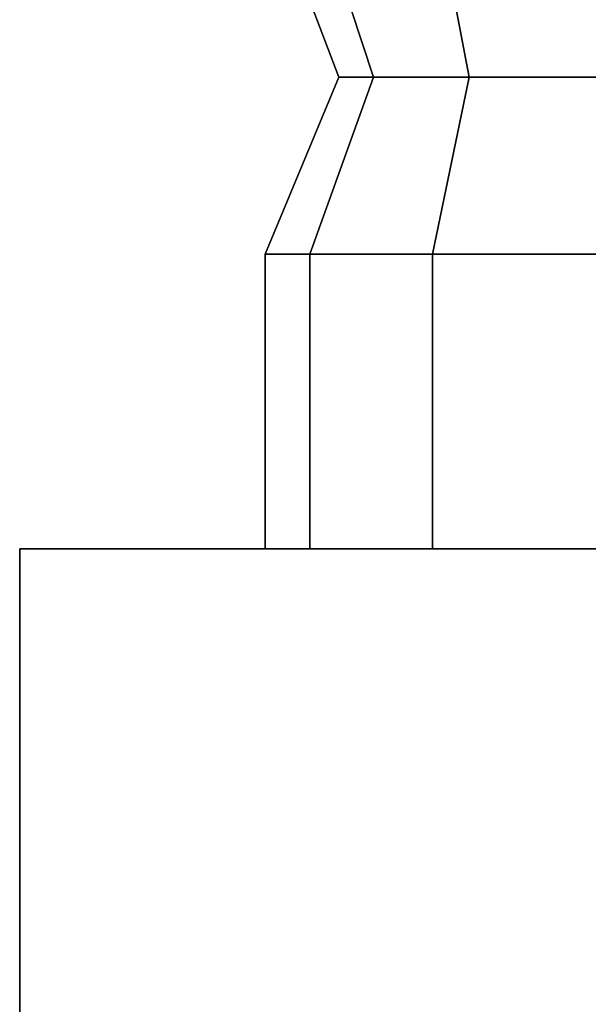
# Model space of a CAD drawing. Header units: metres. Extents: x -37.4 to 14, y 0 to 14.7.
# Tile 3 of 33: x -34 to -33.873, y 0.918 to 1.139. Entities that reach past the tile are written whole.
import ezdxf

# ---------------------------------------------------------------- set-up
doc = ezdxf.new("R2010")
doc.units = ezdxf.units.M
doc.layers.add('STUCCO', color=8, linetype='Continuous')

msp = doc.modelspace()

# ---------------------------------------------------------------- linework, layer by layer
at = {"layer": 'STUCCO'}
for points in [[(-33.9207, 1.1256), (-33.9285, 1.1256), (-33.9637, 1.218), (-33.9512, 1.218)], [(-33.9285, 1.1256), (-33.9207, 1.1256), (-33.9512, 1.218), (-33.9637, 1.218)], [(-33.9207, 1.1256), (-33.9285, 1.1256), (-33.9637, 1.218), (-33.9512, 1.218)], [(-33.9285, 1.1256), (-33.9207, 1.1256), (-33.9512, 1.218), (-33.9637, 1.218)], [(-33.9207, 1.1256), (-33.9285, 1.1256), (-33.9637, 1.218), (-33.9512, 1.218)], [(-33.9285, 1.1256), (-33.9207, 1.1256), (-33.9512, 1.218), (-33.9637, 1.218)], [(-33.9207, 1.1256), (-33.9285, 1.1256), (-33.9637, 1.218), (-33.9512, 1.218)], [(-33.9285, 1.1256), (-33.9207, 1.1256), (-33.9512, 1.218), (-33.9637, 1.218)], [(-33.9207, 1.1256), (-33.9285, 1.1256), (-33.9637, 1.218), (-33.9512, 1.218)], [(-33.9285, 1.1256), (-33.9207, 1.1256), (-33.9512, 1.218), (-33.9637, 1.218)], [(-33.9207, 1.1256), (-33.9285, 1.1256), (-33.9637, 1.218), (-33.9512, 1.218)], [(-33.9285, 1.1256), (-33.9207, 1.1256), (-33.9512, 1.218), (-33.9637, 1.218)], [(-33.9207, 1.1256), (-33.9285, 1.1256), (-33.9637, 1.218), (-33.9512, 1.218)], [(-33.9285, 1.1256), (-33.9207, 1.1256), (-33.9512, 1.218), (-33.9637, 1.218)], [(-33.9207, 1.1256), (-33.9285, 1.1256), (-33.9637, 1.218), (-33.9512, 1.218)], [(-33.9285, 1.1256), (-33.9207, 1.1256), (-33.9512, 1.218), (-33.9637, 1.218)], [(-33.9207, 1.1256), (-33.9285, 1.1256), (-33.9637, 1.218), (-33.9512, 1.218)], [(-33.9285, 1.1256), (-33.9207, 1.1256), (-33.9512, 1.218), (-33.9637, 1.218)], [(-33.9207, 1.1256), (-33.9285, 1.1256), (-33.9637, 1.218), (-33.9512, 1.218)], [(-33.9285, 1.1256), (-33.9207, 1.1256), (-33.9512, 1.218), (-33.9637, 1.218)], [(-33.9207, 1.1256), (-33.9285, 1.1256), (-33.9637, 1.218), (-33.9512, 1.218)], [(-33.9285, 1.1256), (-33.9207, 1.1256), (-33.9512, 1.218), (-33.9637, 1.218)], [(-33.9207, 1.1256), (-33.9285, 1.1256), (-33.9637, 1.218), (-33.9512, 1.218)], [(-33.9285, 1.1256), (-33.9207, 1.1256), (-33.9512, 1.218), (-33.9637, 1.218)], [(-33.9207, 1.1256), (-33.9285, 1.1256), (-33.9637, 1.218), (-33.9512, 1.218)], [(-33.9285, 1.1256), (-33.9207, 1.1256), (-33.9512, 1.218), (-33.9637, 1.218)], [(-33.9207, 1.1256), (-33.9285, 1.1256), (-33.9637, 1.218), (-33.9512, 1.218)], [(-33.9285, 1.1256), (-33.9207, 1.1256), (-33.9512, 1.218), (-33.9637, 1.218)], [(-33.9207, 1.1256), (-33.9285, 1.1256), (-33.9637, 1.218), (-33.9512, 1.218)], [(-33.9285, 1.1256), (-33.9207, 1.1256), (-33.9512, 1.218), (-33.9637, 1.218)], [(-33.9207, 1.1256), (-33.9285, 1.1256), (-33.9637, 1.218), (-33.9512, 1.218)], [(-33.9285, 1.1256), (-33.9207, 1.1256), (-33.9512, 1.218), (-33.9637, 1.218)], [(-33.9207, 1.1256), (-33.9285, 1.1256), (-33.9637, 1.218), (-33.9512, 1.218)], [(-33.9285, 1.1256), (-33.9207, 1.1256), (-33.9512, 1.218), (-33.9637, 1.218)], [(-33.9207, 1.1256), (-33.9285, 1.1256), (-33.9637, 1.218), (-33.9512, 1.218)], [(-33.9285, 1.1256), (-33.9207, 1.1256), (-33.9512, 1.218), (-33.9637, 1.218)], [(-33.9207, 1.1256), (-33.9285, 1.1256), (-33.9637, 1.218), (-33.9512, 1.218)], [(-33.9285, 1.1256), (-33.9207, 1.1256), (-33.9512, 1.218), (-33.9637, 1.218)], [(-33.9207, 1.1256), (-33.9285, 1.1256), (-33.9637, 1.218), (-33.9512, 1.218)], [(-33.9285, 1.1256), (-33.9207, 1.1256), (-33.9512, 1.218), (-33.9637, 1.218)], [(-33.9207, 1.1256), (-33.9285, 1.1256), (-33.9637, 1.218), (-33.9512, 1.218)], [(-33.9285, 1.1256), (-33.9207, 1.1256), (-33.9512, 1.218), (-33.9637, 1.218)], [(-33.9207, 1.1256), (-33.9285, 1.1256), (-33.9637, 1.218), (-33.9512, 1.218)], [(-33.9285, 1.1256), (-33.9207, 1.1256), (-33.9512, 1.218), (-33.9637, 1.218)], [(-33.9207, 1.1256), (-33.9285, 1.1256), (-33.9637, 1.218), (-33.9512, 1.218)], [(-33.9285, 1.1256), (-33.9207, 1.1256), (-33.9512, 1.218), (-33.9637, 1.218)], [(-33.9207, 1.1256), (-33.9285, 1.1256), (-33.9637, 1.218), (-33.9512, 1.218)], [(-33.9285, 1.1256), (-33.9207, 1.1256), (-33.9512, 1.218), (-33.9637, 1.218)], [(-33.9207, 1.1256), (-33.9285, 1.1256), (-33.9637, 1.218), (-33.9512, 1.218)], [(-33.9285, 1.1256), (-33.9207, 1.1256), (-33.9512, 1.218), (-33.9637, 1.218)], [(-33.9207, 1.1256), (-33.9285, 1.1256), (-33.9637, 1.218), (-33.9512, 1.218)], [(-33.9285, 1.1256), (-33.9207, 1.1256), (-33.9512, 1.218), (-33.9637, 1.218)], [(-33.9207, 1.1256), (-33.9285, 1.1256), (-33.9637, 1.218), (-33.9512, 1.218)], [(-33.9285, 1.1256), (-33.9207, 1.1256), (-33.9512, 1.218), (-33.9637, 1.218)], [(-33.8993, 1.1256), (-33.9207, 1.1256), (-33.9512, 1.218), (-33.9169, 1.218)], [(-33.9207, 1.1256), (-33.8993, 1.1256), (-33.9169, 1.218), (-33.9512, 1.218)], [(-33.8993, 1.1256), (-33.9207, 1.1256), (-33.9512, 1.218), (-33.9169, 1.218)], [(-33.9207, 1.1256), (-33.8993, 1.1256), (-33.9169, 1.218), (-33.9512, 1.218)], [(-33.8993, 1.1256), (-33.9207, 1.1256), (-33.9512, 1.218), (-33.9169, 1.218)], [(-33.9207, 1.1256), (-33.8993, 1.1256), (-33.9169, 1.218), (-33.9512, 1.218)], [(-33.8993, 1.1256), (-33.9207, 1.1256), (-33.9512, 1.218), (-33.9169, 1.218)], [(-33.9207, 1.1256), (-33.8993, 1.1256), (-33.9169, 1.218), (-33.9512, 1.218)], [(-33.8993, 1.1256), (-33.9207, 1.1256), (-33.9512, 1.218), (-33.9169, 1.218)], [(-33.9207, 1.1256), (-33.8993, 1.1256), (-33.9169, 1.218), (-33.9512, 1.218)], [(-33.8993, 1.1256), (-33.9207, 1.1256), (-33.9512, 1.218), (-33.9169, 1.218)], [(-33.9207, 1.1256), (-33.8993, 1.1256), (-33.9169, 1.218), (-33.9512, 1.218)], [(-33.8993, 1.1256), (-33.9207, 1.1256), (-33.9512, 1.218), (-33.9169, 1.218)], [(-33.9207, 1.1256), (-33.8993, 1.1256), (-33.9169, 1.218), (-33.9512, 1.218)], [(-33.8993, 1.1256), (-33.9207, 1.1256), (-33.9512, 1.218), (-33.9169, 1.218)], [(-33.9207, 1.1256), (-33.8993, 1.1256), (-33.9169, 1.218), (-33.9512, 1.218)], [(-33.8993, 1.1256), (-33.9207, 1.1256), (-33.9512, 1.218), (-33.9169, 1.218)], [(-33.9207, 1.1256), (-33.8993, 1.1256), (-33.9169, 1.218), (-33.9512, 1.218)], [(-33.8993, 1.1256), (-33.9207, 1.1256), (-33.9512, 1.218), (-33.9169, 1.218)], [(-33.9207, 1.1256), (-33.8993, 1.1256), (-33.9169, 1.218), (-33.9512, 1.218)], [(-33.8993, 1.1256), (-33.9207, 1.1256), (-33.9512, 1.218), (-33.9169, 1.218)], [(-33.9207, 1.1256), (-33.8993, 1.1256), (-33.9169, 1.218), (-33.9512, 1.218)], [(-33.8993, 1.1256), (-33.9207, 1.1256), (-33.9512, 1.218), (-33.9169, 1.218)], [(-33.9207, 1.1256), (-33.8993, 1.1256), (-33.9169, 1.218), (-33.9512, 1.218)], [(-33.8993, 1.1256), (-33.9207, 1.1256), (-33.9512, 1.218), (-33.9169, 1.218)], [(-33.9207, 1.1256), (-33.8993, 1.1256), (-33.9169, 1.218), (-33.9512, 1.218)], [(-33.8993, 1.1256), (-33.9207, 1.1256), (-33.9512, 1.218), (-33.9169, 1.218)], [(-33.9207, 1.1256), (-33.8993, 1.1256), (-33.9169, 1.218), (-33.9512, 1.218)], [(-33.8993, 1.1256), (-33.9207, 1.1256), (-33.9512, 1.218), (-33.9169, 1.218)], [(-33.9207, 1.1256), (-33.8993, 1.1256), (-33.9169, 1.218), (-33.9512, 1.218)], [(-33.8993, 1.1256), (-33.9207, 1.1256), (-33.9512, 1.218), (-33.9169, 1.218)], [(-33.9207, 1.1256), (-33.8993, 1.1256), (-33.9169, 1.218), (-33.9512, 1.218)], [(-33.8993, 1.1256), (-33.9207, 1.1256), (-33.9512, 1.218), (-33.9169, 1.218)], [(-33.9207, 1.1256), (-33.8993, 1.1256), (-33.9169, 1.218), (-33.9512, 1.218)], [(-33.8993, 1.1256), (-33.9207, 1.1256), (-33.9512, 1.218), (-33.9169, 1.218)], [(-33.9207, 1.1256), (-33.8993, 1.1256), (-33.9169, 1.218), (-33.9512, 1.218)], [(-33.8993, 1.1256), (-33.9207, 1.1256), (-33.9512, 1.218), (-33.9169, 1.218)], [(-33.9207, 1.1256), (-33.8993, 1.1256), (-33.9169, 1.218), (-33.9512, 1.218)], [(-33.8993, 1.1256), (-33.9207, 1.1256), (-33.9512, 1.218), (-33.9169, 1.218)], [(-33.9207, 1.1256), (-33.8993, 1.1256), (-33.9169, 1.218), (-33.9512, 1.218)], [(-33.8993, 1.1256), (-33.9207, 1.1256), (-33.9512, 1.218), (-33.9169, 1.218)], [(-33.9207, 1.1256), (-33.8993, 1.1256), (-33.9169, 1.218), (-33.9512, 1.218)], [(-33.8993, 1.1256), (-33.9207, 1.1256), (-33.9512, 1.218), (-33.9169, 1.218)], [(-33.9207, 1.1256), (-33.8993, 1.1256), (-33.9169, 1.218), (-33.9512, 1.218)], [(-33.8993, 1.1256), (-33.9207, 1.1256), (-33.9512, 1.218), (-33.9169, 1.218)], [(-33.9207, 1.1256), (-33.8993, 1.1256), (-33.9169, 1.218), (-33.9512, 1.218)], [(-33.8993, 1.1256), (-33.9207, 1.1256), (-33.9512, 1.218), (-33.9169, 1.218)], [(-33.9207, 1.1256), (-33.8993, 1.1256), (-33.9169, 1.218), (-33.9512, 1.218)], [(-33.8993, 1.1256), (-33.9207, 1.1256), (-33.9512, 1.218), (-33.9169, 1.218)], [(-33.9207, 1.1256), (-33.8993, 1.1256), (-33.9169, 1.218), (-33.9512, 1.218)], [(-33.8993, 1.1256), (-33.9207, 1.1256), (-33.9512, 1.218), (-33.9169, 1.218)], [(-33.9207, 1.1256), (-33.8993, 1.1256), (-33.9169, 1.218), (-33.9512, 1.218)], [(-33.8993, 1.1256), (-33.9207, 1.1256), (-33.9512, 1.218), (-33.9169, 1.218)], [(-33.9207, 1.1256), (-33.8993, 1.1256), (-33.9169, 1.218), (-33.9512, 1.218)], [(-33.87, 1.1256), (-33.8993, 1.1256), (-33.9169, 1.218), (-33.87, 1.218)], [(-33.8993, 1.1256), (-33.87, 1.1256), (-33.87, 1.218), (-33.9169, 1.218)], [(-33.87, 1.1256), (-33.8993, 1.1256), (-33.9169, 1.218), (-33.87, 1.218)], [(-33.8993, 1.1256), (-33.87, 1.1256), (-33.87, 1.218), (-33.9169, 1.218)], [(-33.87, 1.1256), (-33.8993, 1.1256), (-33.9169, 1.218), (-33.87, 1.218)], [(-33.8993, 1.1256), (-33.87, 1.1256), (-33.87, 1.218), (-33.9169, 1.218)], [(-33.87, 1.1256), (-33.8993, 1.1256), (-33.9169, 1.218), (-33.87, 1.218)], [(-33.8993, 1.1256), (-33.87, 1.1256), (-33.87, 1.218), (-33.9169, 1.218)], [(-33.87, 1.1256), (-33.8993, 1.1256), (-33.9169, 1.218), (-33.87, 1.218)], [(-33.8993, 1.1256), (-33.87, 1.1256), (-33.87, 1.218), (-33.9169, 1.218)], [(-33.87, 1.1256), (-33.8993, 1.1256), (-33.9169, 1.218), (-33.87, 1.218)], [(-33.8993, 1.1256), (-33.87, 1.1256), (-33.87, 1.218), (-33.9169, 1.218)], [(-33.87, 1.1256), (-33.8993, 1.1256), (-33.9169, 1.218), (-33.87, 1.218)], [(-33.8993, 1.1256), (-33.87, 1.1256), (-33.87, 1.218), (-33.9169, 1.218)], [(-33.87, 1.1256), (-33.8993, 1.1256), (-33.9169, 1.218), (-33.87, 1.218)], [(-33.8993, 1.1256), (-33.87, 1.1256), (-33.87, 1.218), (-33.9169, 1.218)], [(-33.87, 1.1256), (-33.8993, 1.1256), (-33.9169, 1.218), (-33.87, 1.218)], [(-33.8993, 1.1256), (-33.87, 1.1256), (-33.87, 1.218), (-33.9169, 1.218)], [(-33.87, 1.1256), (-33.8993, 1.1256), (-33.9169, 1.218), (-33.87, 1.218)], [(-33.8993, 1.1256), (-33.87, 1.1256), (-33.87, 1.218), (-33.9169, 1.218)], [(-33.87, 1.1256), (-33.8993, 1.1256), (-33.9169, 1.218), (-33.87, 1.218)], [(-33.8993, 1.1256), (-33.87, 1.1256), (-33.87, 1.218), (-33.9169, 1.218)], [(-33.87, 1.1256), (-33.8993, 1.1256), (-33.9169, 1.218), (-33.87, 1.218)], [(-33.8993, 1.1256), (-33.87, 1.1256), (-33.87, 1.218), (-33.9169, 1.218)], [(-33.87, 1.1256), (-33.8993, 1.1256), (-33.9169, 1.218), (-33.87, 1.218)], [(-33.8993, 1.1256), (-33.87, 1.1256), (-33.87, 1.218), (-33.9169, 1.218)], [(-33.87, 1.1256), (-33.8993, 1.1256), (-33.9169, 1.218), (-33.87, 1.218)], [(-33.8993, 1.1256), (-33.87, 1.1256), (-33.87, 1.218), (-33.9169, 1.218)], [(-33.87, 1.1256), (-33.8993, 1.1256), (-33.9169, 1.218), (-33.87, 1.218)], [(-33.8993, 1.1256), (-33.87, 1.1256), (-33.87, 1.218), (-33.9169, 1.218)], [(-33.87, 1.1256), (-33.8993, 1.1256), (-33.9169, 1.218), (-33.87, 1.218)], [(-33.8993, 1.1256), (-33.87, 1.1256), (-33.87, 1.218), (-33.9169, 1.218)], [(-33.87, 1.1256), (-33.8993, 1.1256), (-33.9169, 1.218), (-33.87, 1.218)], [(-33.8993, 1.1256), (-33.87, 1.1256), (-33.87, 1.218), (-33.9169, 1.218)], [(-33.87, 1.1256), (-33.8993, 1.1256), (-33.9169, 1.218), (-33.87, 1.218)], [(-33.8993, 1.1256), (-33.87, 1.1256), (-33.87, 1.218), (-33.9169, 1.218)], [(-33.87, 1.1256), (-33.8993, 1.1256), (-33.9169, 1.218), (-33.87, 1.218)], [(-33.8993, 1.1256), (-33.87, 1.1256), (-33.87, 1.218), (-33.9169, 1.218)], [(-33.87, 1.1256), (-33.8993, 1.1256), (-33.9169, 1.218), (-33.87, 1.218)], [(-33.8993, 1.1256), (-33.87, 1.1256), (-33.87, 1.218), (-33.9169, 1.218)], [(-33.87, 1.1256), (-33.8993, 1.1256), (-33.9169, 1.218), (-33.87, 1.218)], [(-33.8993, 1.1256), (-33.87, 1.1256), (-33.87, 1.218), (-33.9169, 1.218)], [(-33.87, 1.1256), (-33.8993, 1.1256), (-33.9169, 1.218), (-33.87, 1.218)], [(-33.8993, 1.1256), (-33.87, 1.1256), (-33.87, 1.218), (-33.9169, 1.218)], [(-33.87, 1.1256), (-33.8993, 1.1256), (-33.9169, 1.218), (-33.87, 1.218)], [(-33.8993, 1.1256), (-33.87, 1.1256), (-33.87, 1.218), (-33.9169, 1.218)], [(-33.87, 1.1256), (-33.8993, 1.1256), (-33.9169, 1.218), (-33.87, 1.218)], [(-33.8993, 1.1256), (-33.87, 1.1256), (-33.87, 1.218), (-33.9169, 1.218)], [(-33.87, 1.1256), (-33.8993, 1.1256), (-33.9169, 1.218), (-33.87, 1.218)], [(-33.8993, 1.1256), (-33.87, 1.1256), (-33.87, 1.218), (-33.9169, 1.218)], [(-33.87, 1.1256), (-33.8993, 1.1256), (-33.9169, 1.218), (-33.87, 1.218)], [(-33.8993, 1.1256), (-33.87, 1.1256), (-33.87, 1.218), (-33.9169, 1.218)], [(-33.87, 1.1256), (-33.8993, 1.1256), (-33.9169, 1.218), (-33.87, 1.218)], [(-33.8993, 1.1256), (-33.87, 1.1256), (-33.87, 1.218), (-33.9169, 1.218)], [(-33.935, 1.086), (-33.945, 1.086), (-33.9285, 1.1256), (-33.9207, 1.1256)], [(-33.945, 1.086), (-33.935, 1.086), (-33.9207, 1.1256), (-33.9285, 1.1256)], [(-33.935, 1.086), (-33.945, 1.086), (-33.9285, 1.1256), (-33.9207, 1.1256)], [(-33.945, 1.086), (-33.935, 1.086), (-33.9207, 1.1256), (-33.9285, 1.1256)], [(-33.935, 1.086), (-33.945, 1.086), (-33.9285, 1.1256), (-33.9207, 1.1256)], [(-33.945, 1.086), (-33.935, 1.086), (-33.9207, 1.1256), (-33.9285, 1.1256)], [(-33.935, 1.086), (-33.945, 1.086), (-33.9285, 1.1256), (-33.9207, 1.1256)], [(-33.945, 1.086), (-33.935, 1.086), (-33.9207, 1.1256), (-33.9285, 1.1256)], [(-33.935, 1.086), (-33.945, 1.086), (-33.9285, 1.1256), (-33.9207, 1.1256)], [(-33.945, 1.086), (-33.935, 1.086), (-33.9207, 1.1256), (-33.9285, 1.1256)], [(-33.935, 1.086), (-33.945, 1.086), (-33.9285, 1.1256), (-33.9207, 1.1256)], [(-33.945, 1.086), (-33.935, 1.086), (-33.9207, 1.1256), (-33.9285, 1.1256)], [(-33.935, 1.086), (-33.945, 1.086), (-33.9285, 1.1256), (-33.9207, 1.1256)], [(-33.945, 1.086), (-33.935, 1.086), (-33.9207, 1.1256), (-33.9285, 1.1256)], [(-33.935, 1.086), (-33.945, 1.086), (-33.9285, 1.1256), (-33.9207, 1.1256)], [(-33.945, 1.086), (-33.935, 1.086), (-33.9207, 1.1256), (-33.9285, 1.1256)], [(-33.935, 1.086), (-33.945, 1.086), (-33.9285, 1.1256), (-33.9207, 1.1256)], [(-33.945, 1.086), (-33.935, 1.086), (-33.9207, 1.1256), (-33.9285, 1.1256)], [(-33.935, 1.086), (-33.945, 1.086), (-33.9285, 1.1256), (-33.9207, 1.1256)], [(-33.945, 1.086), (-33.935, 1.086), (-33.9207, 1.1256), (-33.9285, 1.1256)], [(-33.935, 1.086), (-33.945, 1.086), (-33.9285, 1.1256), (-33.9207, 1.1256)], [(-33.945, 1.086), (-33.935, 1.086), (-33.9207, 1.1256), (-33.9285, 1.1256)], [(-33.935, 1.086), (-33.945, 1.086), (-33.9285, 1.1256), (-33.9207, 1.1256)], [(-33.945, 1.086), (-33.935, 1.086), (-33.9207, 1.1256), (-33.9285, 1.1256)], [(-33.935, 1.086), (-33.945, 1.086), (-33.9285, 1.1256), (-33.9207, 1.1256)], [(-33.945, 1.086), (-33.935, 1.086), (-33.9207, 1.1256), (-33.9285, 1.1256)], [(-33.935, 1.086), (-33.945, 1.086), (-33.9285, 1.1256), (-33.9207, 1.1256)], [(-33.945, 1.086), (-33.935, 1.086), (-33.9207, 1.1256), (-33.9285, 1.1256)], [(-33.935, 1.086), (-33.945, 1.086), (-33.9285, 1.1256), (-33.9207, 1.1256)], [(-33.945, 1.086), (-33.935, 1.086), (-33.9207, 1.1256), (-33.9285, 1.1256)], [(-33.935, 1.086), (-33.945, 1.086), (-33.9285, 1.1256), (-33.9207, 1.1256)], [(-33.945, 1.086), (-33.935, 1.086), (-33.9207, 1.1256), (-33.9285, 1.1256)], [(-33.935, 1.086), (-33.945, 1.086), (-33.9285, 1.1256), (-33.9207, 1.1256)], [(-33.945, 1.086), (-33.935, 1.086), (-33.9207, 1.1256), (-33.9285, 1.1256)], [(-33.935, 1.086), (-33.945, 1.086), (-33.9285, 1.1256), (-33.9207, 1.1256)], [(-33.945, 1.086), (-33.935, 1.086), (-33.9207, 1.1256), (-33.9285, 1.1256)], [(-33.935, 1.086), (-33.945, 1.086), (-33.9285, 1.1256), (-33.9207, 1.1256)], [(-33.945, 1.086), (-33.935, 1.086), (-33.9207, 1.1256), (-33.9285, 1.1256)], [(-33.935, 1.086), (-33.945, 1.086), (-33.9285, 1.1256), (-33.9207, 1.1256)], [(-33.945, 1.086), (-33.935, 1.086), (-33.9207, 1.1256), (-33.9285, 1.1256)], [(-33.935, 1.086), (-33.945, 1.086), (-33.9285, 1.1256), (-33.9207, 1.1256)], [(-33.945, 1.086), (-33.935, 1.086), (-33.9207, 1.1256), (-33.9285, 1.1256)], [(-33.935, 1.086), (-33.945, 1.086), (-33.9285, 1.1256), (-33.9207, 1.1256)], [(-33.945, 1.086), (-33.935, 1.086), (-33.9207, 1.1256), (-33.9285, 1.1256)], [(-33.935, 1.086), (-33.945, 1.086), (-33.9285, 1.1256), (-33.9207, 1.1256)], [(-33.945, 1.086), (-33.935, 1.086), (-33.9207, 1.1256), (-33.9285, 1.1256)], [(-33.935, 1.086), (-33.945, 1.086), (-33.9285, 1.1256), (-33.9207, 1.1256)], [(-33.945, 1.086), (-33.935, 1.086), (-33.9207, 1.1256), (-33.9285, 1.1256)], [(-33.935, 1.086), (-33.945, 1.086), (-33.9285, 1.1256), (-33.9207, 1.1256)], [(-33.945, 1.086), (-33.935, 1.086), (-33.9207, 1.1256), (-33.9285, 1.1256)], [(-33.935, 1.086), (-33.945, 1.086), (-33.9285, 1.1256), (-33.9207, 1.1256)], [(-33.945, 1.086), (-33.935, 1.086), (-33.9207, 1.1256), (-33.9285, 1.1256)], [(-33.935, 1.086), (-33.945, 1.086), (-33.9285, 1.1256), (-33.9207, 1.1256)], [(-33.945, 1.086), (-33.935, 1.086), (-33.9207, 1.1256), (-33.9285, 1.1256)], [(-33.9075, 1.086), (-33.935, 1.086), (-33.9207, 1.1256), (-33.8993, 1.1256)], [(-33.935, 1.086), (-33.9075, 1.086), (-33.8993, 1.1256), (-33.9207, 1.1256)], [(-33.9075, 1.086), (-33.935, 1.086), (-33.9207, 1.1256), (-33.8993, 1.1256)], [(-33.935, 1.086), (-33.9075, 1.086), (-33.8993, 1.1256), (-33.9207, 1.1256)], [(-33.9075, 1.086), (-33.935, 1.086), (-33.9207, 1.1256), (-33.8993, 1.1256)], [(-33.935, 1.086), (-33.9075, 1.086), (-33.8993, 1.1256), (-33.9207, 1.1256)], [(-33.9075, 1.086), (-33.935, 1.086), (-33.9207, 1.1256), (-33.8993, 1.1256)], [(-33.935, 1.086), (-33.9075, 1.086), (-33.8993, 1.1256), (-33.9207, 1.1256)], [(-33.9075, 1.086), (-33.935, 1.086), (-33.9207, 1.1256), (-33.8993, 1.1256)], [(-33.935, 1.086), (-33.9075, 1.086), (-33.8993, 1.1256), (-33.9207, 1.1256)], [(-33.9075, 1.086), (-33.935, 1.086), (-33.9207, 1.1256), (-33.8993, 1.1256)], [(-33.935, 1.086), (-33.9075, 1.086), (-33.8993, 1.1256), (-33.9207, 1.1256)], [(-33.9075, 1.086), (-33.935, 1.086), (-33.9207, 1.1256), (-33.8993, 1.1256)], [(-33.935, 1.086), (-33.9075, 1.086), (-33.8993, 1.1256), (-33.9207, 1.1256)], [(-33.9075, 1.086), (-33.935, 1.086), (-33.9207, 1.1256), (-33.8993, 1.1256)], [(-33.935, 1.086), (-33.9075, 1.086), (-33.8993, 1.1256), (-33.9207, 1.1256)], [(-33.9075, 1.086), (-33.935, 1.086), (-33.9207, 1.1256), (-33.8993, 1.1256)], [(-33.935, 1.086), (-33.9075, 1.086), (-33.8993, 1.1256), (-33.9207, 1.1256)], [(-33.9075, 1.086), (-33.935, 1.086), (-33.9207, 1.1256), (-33.8993, 1.1256)], [(-33.935, 1.086), (-33.9075, 1.086), (-33.8993, 1.1256), (-33.9207, 1.1256)], [(-33.9075, 1.086), (-33.935, 1.086), (-33.9207, 1.1256), (-33.8993, 1.1256)], [(-33.935, 1.086), (-33.9075, 1.086), (-33.8993, 1.1256), (-33.9207, 1.1256)], [(-33.9075, 1.086), (-33.935, 1.086), (-33.9207, 1.1256), (-33.8993, 1.1256)], [(-33.935, 1.086), (-33.9075, 1.086), (-33.8993, 1.1256), (-33.9207, 1.1256)], [(-33.9075, 1.086), (-33.935, 1.086), (-33.9207, 1.1256), (-33.8993, 1.1256)], [(-33.935, 1.086), (-33.9075, 1.086), (-33.8993, 1.1256), (-33.9207, 1.1256)], [(-33.9075, 1.086), (-33.935, 1.086), (-33.9207, 1.1256), (-33.8993, 1.1256)], [(-33.935, 1.086), (-33.9075, 1.086), (-33.8993, 1.1256), (-33.9207, 1.1256)], [(-33.9075, 1.086), (-33.935, 1.086), (-33.9207, 1.1256), (-33.8993, 1.1256)], [(-33.935, 1.086), (-33.9075, 1.086), (-33.8993, 1.1256), (-33.9207, 1.1256)], [(-33.9075, 1.086), (-33.935, 1.086), (-33.9207, 1.1256), (-33.8993, 1.1256)], [(-33.935, 1.086), (-33.9075, 1.086), (-33.8993, 1.1256), (-33.9207, 1.1256)], [(-33.9075, 1.086), (-33.935, 1.086), (-33.9207, 1.1256), (-33.8993, 1.1256)], [(-33.935, 1.086), (-33.9075, 1.086), (-33.8993, 1.1256), (-33.9207, 1.1256)], [(-33.9075, 1.086), (-33.935, 1.086), (-33.9207, 1.1256), (-33.8993, 1.1256)], [(-33.935, 1.086), (-33.9075, 1.086), (-33.8993, 1.1256), (-33.9207, 1.1256)], [(-33.9075, 1.086), (-33.935, 1.086), (-33.9207, 1.1256), (-33.8993, 1.1256)], [(-33.935, 1.086), (-33.9075, 1.086), (-33.8993, 1.1256), (-33.9207, 1.1256)], [(-33.9075, 1.086), (-33.935, 1.086), (-33.9207, 1.1256), (-33.8993, 1.1256)], [(-33.935, 1.086), (-33.9075, 1.086), (-33.8993, 1.1256), (-33.9207, 1.1256)], [(-33.9075, 1.086), (-33.935, 1.086), (-33.9207, 1.1256), (-33.8993, 1.1256)], [(-33.935, 1.086), (-33.9075, 1.086), (-33.8993, 1.1256), (-33.9207, 1.1256)], [(-33.9075, 1.086), (-33.935, 1.086), (-33.9207, 1.1256), (-33.8993, 1.1256)], [(-33.935, 1.086), (-33.9075, 1.086), (-33.8993, 1.1256), (-33.9207, 1.1256)], [(-33.9075, 1.086), (-33.935, 1.086), (-33.9207, 1.1256), (-33.8993, 1.1256)], [(-33.935, 1.086), (-33.9075, 1.086), (-33.8993, 1.1256), (-33.9207, 1.1256)], [(-33.9075, 1.086), (-33.935, 1.086), (-33.9207, 1.1256), (-33.8993, 1.1256)], [(-33.935, 1.086), (-33.9075, 1.086), (-33.8993, 1.1256), (-33.9207, 1.1256)], [(-33.9075, 1.086), (-33.935, 1.086), (-33.9207, 1.1256), (-33.8993, 1.1256)], [(-33.935, 1.086), (-33.9075, 1.086), (-33.8993, 1.1256), (-33.9207, 1.1256)], [(-33.9075, 1.086), (-33.935, 1.086), (-33.9207, 1.1256), (-33.8993, 1.1256)], [(-33.935, 1.086), (-33.9075, 1.086), (-33.8993, 1.1256), (-33.9207, 1.1256)], [(-33.9075, 1.086), (-33.935, 1.086), (-33.9207, 1.1256), (-33.8993, 1.1256)], [(-33.935, 1.086), (-33.9075, 1.086), (-33.8993, 1.1256), (-33.9207, 1.1256)], [(-33.87, 1.086), (-33.9075, 1.086), (-33.8993, 1.1256), (-33.87, 1.1256)], [(-33.9075, 1.086), (-33.87, 1.086), (-33.87, 1.1256), (-33.8993, 1.1256)], [(-33.87, 1.086), (-33.9075, 1.086), (-33.8993, 1.1256), (-33.87, 1.1256)], [(-33.9075, 1.086), (-33.87, 1.086), (-33.87, 1.1256), (-33.8993, 1.1256)], [(-33.87, 1.086), (-33.9075, 1.086), (-33.8993, 1.1256), (-33.87, 1.1256)], [(-33.9075, 1.086), (-33.87, 1.086), (-33.87, 1.1256), (-33.8993, 1.1256)], [(-33.87, 1.086), (-33.9075, 1.086), (-33.8993, 1.1256), (-33.87, 1.1256)], [(-33.9075, 1.086), (-33.87, 1.086), (-33.87, 1.1256), (-33.8993, 1.1256)], [(-33.87, 1.086), (-33.9075, 1.086), (-33.8993, 1.1256), (-33.87, 1.1256)], [(-33.9075, 1.086), (-33.87, 1.086), (-33.87, 1.1256), (-33.8993, 1.1256)], [(-33.87, 1.086), (-33.9075, 1.086), (-33.8993, 1.1256), (-33.87, 1.1256)], [(-33.9075, 1.086), (-33.87, 1.086), (-33.87, 1.1256), (-33.8993, 1.1256)], [(-33.87, 1.086), (-33.9075, 1.086), (-33.8993, 1.1256), (-33.87, 1.1256)], [(-33.9075, 1.086), (-33.87, 1.086), (-33.87, 1.1256), (-33.8993, 1.1256)], [(-33.87, 1.086), (-33.9075, 1.086), (-33.8993, 1.1256), (-33.87, 1.1256)], [(-33.9075, 1.086), (-33.87, 1.086), (-33.87, 1.1256), (-33.8993, 1.1256)], [(-33.87, 1.086), (-33.9075, 1.086), (-33.8993, 1.1256), (-33.87, 1.1256)], [(-33.9075, 1.086), (-33.87, 1.086), (-33.87, 1.1256), (-33.8993, 1.1256)], [(-33.87, 1.086), (-33.9075, 1.086), (-33.8993, 1.1256), (-33.87, 1.1256)], [(-33.9075, 1.086), (-33.87, 1.086), (-33.87, 1.1256), (-33.8993, 1.1256)], [(-33.87, 1.086), (-33.9075, 1.086), (-33.8993, 1.1256), (-33.87, 1.1256)], [(-33.9075, 1.086), (-33.87, 1.086), (-33.87, 1.1256), (-33.8993, 1.1256)], [(-33.87, 1.086), (-33.9075, 1.086), (-33.8993, 1.1256), (-33.87, 1.1256)], [(-33.9075, 1.086), (-33.87, 1.086), (-33.87, 1.1256), (-33.8993, 1.1256)], [(-33.87, 1.086), (-33.9075, 1.086), (-33.8993, 1.1256), (-33.87, 1.1256)], [(-33.9075, 1.086), (-33.87, 1.086), (-33.87, 1.1256), (-33.8993, 1.1256)], [(-33.87, 1.086), (-33.9075, 1.086), (-33.8993, 1.1256), (-33.87, 1.1256)], [(-33.9075, 1.086), (-33.87, 1.086), (-33.87, 1.1256), (-33.8993, 1.1256)], [(-33.87, 1.086), (-33.9075, 1.086), (-33.8993, 1.1256), (-33.87, 1.1256)], [(-33.9075, 1.086), (-33.87, 1.086), (-33.87, 1.1256), (-33.8993, 1.1256)], [(-33.87, 1.086), (-33.9075, 1.086), (-33.8993, 1.1256), (-33.87, 1.1256)], [(-33.9075, 1.086), (-33.87, 1.086), (-33.87, 1.1256), (-33.8993, 1.1256)], [(-33.87, 1.086), (-33.9075, 1.086), (-33.8993, 1.1256), (-33.87, 1.1256)], [(-33.9075, 1.086), (-33.87, 1.086), (-33.87, 1.1256), (-33.8993, 1.1256)], [(-33.87, 1.086), (-33.9075, 1.086), (-33.8993, 1.1256), (-33.87, 1.1256)], [(-33.9075, 1.086), (-33.87, 1.086), (-33.87, 1.1256), (-33.8993, 1.1256)], [(-33.87, 1.086), (-33.9075, 1.086), (-33.8993, 1.1256), (-33.87, 1.1256)], [(-33.9075, 1.086), (-33.87, 1.086), (-33.87, 1.1256), (-33.8993, 1.1256)], [(-33.87, 1.086), (-33.9075, 1.086), (-33.8993, 1.1256), (-33.87, 1.1256)], [(-33.9075, 1.086), (-33.87, 1.086), (-33.87, 1.1256), (-33.8993, 1.1256)], [(-33.87, 1.086), (-33.9075, 1.086), (-33.8993, 1.1256), (-33.87, 1.1256)], [(-33.9075, 1.086), (-33.87, 1.086), (-33.87, 1.1256), (-33.8993, 1.1256)], [(-33.87, 1.086), (-33.9075, 1.086), (-33.8993, 1.1256), (-33.87, 1.1256)], [(-33.9075, 1.086), (-33.87, 1.086), (-33.87, 1.1256), (-33.8993, 1.1256)], [(-33.87, 1.086), (-33.9075, 1.086), (-33.8993, 1.1256), (-33.87, 1.1256)], [(-33.9075, 1.086), (-33.87, 1.086), (-33.87, 1.1256), (-33.8993, 1.1256)], [(-33.87, 1.086), (-33.9075, 1.086), (-33.8993, 1.1256), (-33.87, 1.1256)], [(-33.9075, 1.086), (-33.87, 1.086), (-33.87, 1.1256), (-33.8993, 1.1256)], [(-33.87, 1.086), (-33.9075, 1.086), (-33.8993, 1.1256), (-33.87, 1.1256)], [(-33.9075, 1.086), (-33.87, 1.086), (-33.87, 1.1256), (-33.8993, 1.1256)], [(-33.87, 1.086), (-33.9075, 1.086), (-33.8993, 1.1256), (-33.87, 1.1256)], [(-33.9075, 1.086), (-33.87, 1.086), (-33.87, 1.1256), (-33.8993, 1.1256)], [(-33.87, 1.086), (-33.9075, 1.086), (-33.8993, 1.1256), (-33.87, 1.1256)], [(-33.9075, 1.086), (-33.87, 1.086), (-33.87, 1.1256), (-33.8993, 1.1256)], [(-33.935, 1.02), (-33.945, 1.02), (-33.945, 1.086), (-33.935, 1.086)], [(-33.945, 1.02), (-33.935, 1.02), (-33.935, 1.086), (-33.945, 1.086)], [(-33.935, 1.02), (-33.945, 1.02), (-33.945, 1.086), (-33.935, 1.086)], [(-33.945, 1.02), (-33.935, 1.02), (-33.935, 1.086), (-33.945, 1.086)], [(-33.935, 1.02), (-33.945, 1.02), (-33.945, 1.086), (-33.935, 1.086)], [(-33.945, 1.02), (-33.935, 1.02), (-33.935, 1.086), (-33.945, 1.086)], [(-33.935, 1.02), (-33.945, 1.02), (-33.945, 1.086), (-33.935, 1.086)], [(-33.945, 1.02), (-33.935, 1.02), (-33.935, 1.086), (-33.945, 1.086)], [(-33.935, 1.02), (-33.945, 1.02), (-33.945, 1.086), (-33.935, 1.086)], [(-33.945, 1.02), (-33.935, 1.02), (-33.935, 1.086), (-33.945, 1.086)], [(-33.935, 1.02), (-33.945, 1.02), (-33.945, 1.086), (-33.935, 1.086)], [(-33.945, 1.02), (-33.935, 1.02), (-33.935, 1.086), (-33.945, 1.086)], [(-33.935, 1.02), (-33.945, 1.02), (-33.945, 1.086), (-33.935, 1.086)], [(-33.945, 1.02), (-33.935, 1.02), (-33.935, 1.086), (-33.945, 1.086)], [(-33.935, 1.02), (-33.945, 1.02), (-33.945, 1.086), (-33.935, 1.086)], [(-33.945, 1.02), (-33.935, 1.02), (-33.935, 1.086), (-33.945, 1.086)], [(-33.935, 1.02), (-33.945, 1.02), (-33.945, 1.086), (-33.935, 1.086)], [(-33.945, 1.02), (-33.935, 1.02), (-33.935, 1.086), (-33.945, 1.086)], [(-33.935, 1.02), (-33.945, 1.02), (-33.945, 1.086), (-33.935, 1.086)], [(-33.945, 1.02), (-33.935, 1.02), (-33.935, 1.086), (-33.945, 1.086)], [(-33.935, 1.02), (-33.945, 1.02), (-33.945, 1.086), (-33.935, 1.086)], [(-33.945, 1.02), (-33.935, 1.02), (-33.935, 1.086), (-33.945, 1.086)], [(-33.935, 1.02), (-33.945, 1.02), (-33.945, 1.086), (-33.935, 1.086)], [(-33.945, 1.02), (-33.935, 1.02), (-33.935, 1.086), (-33.945, 1.086)], [(-33.935, 1.02), (-33.945, 1.02), (-33.945, 1.086), (-33.935, 1.086)], [(-33.945, 1.02), (-33.935, 1.02), (-33.935, 1.086), (-33.945, 1.086)], [(-33.935, 1.02), (-33.945, 1.02), (-33.945, 1.086), (-33.935, 1.086)], [(-33.945, 1.02), (-33.935, 1.02), (-33.935, 1.086), (-33.945, 1.086)], [(-33.935, 1.02), (-33.945, 1.02), (-33.945, 1.086), (-33.935, 1.086)], [(-33.945, 1.02), (-33.935, 1.02), (-33.935, 1.086), (-33.945, 1.086)], [(-33.935, 1.02), (-33.945, 1.02), (-33.945, 1.086), (-33.935, 1.086)], [(-33.945, 1.02), (-33.935, 1.02), (-33.935, 1.086), (-33.945, 1.086)], [(-33.935, 1.02), (-33.945, 1.02), (-33.945, 1.086), (-33.935, 1.086)], [(-33.945, 1.02), (-33.935, 1.02), (-33.935, 1.086), (-33.945, 1.086)], [(-33.935, 1.02), (-33.945, 1.02), (-33.945, 1.086), (-33.935, 1.086)], [(-33.945, 1.02), (-33.935, 1.02), (-33.935, 1.086), (-33.945, 1.086)], [(-33.935, 1.02), (-33.945, 1.02), (-33.945, 1.086), (-33.935, 1.086)], [(-33.945, 1.02), (-33.935, 1.02), (-33.935, 1.086), (-33.945, 1.086)], [(-33.935, 1.02), (-33.945, 1.02), (-33.945, 1.086), (-33.935, 1.086)], [(-33.945, 1.02), (-33.935, 1.02), (-33.935, 1.086), (-33.945, 1.086)], [(-33.935, 1.02), (-33.945, 1.02), (-33.945, 1.086), (-33.935, 1.086)], [(-33.945, 1.02), (-33.935, 1.02), (-33.935, 1.086), (-33.945, 1.086)], [(-33.935, 1.02), (-33.945, 1.02), (-33.945, 1.086), (-33.935, 1.086)], [(-33.945, 1.02), (-33.935, 1.02), (-33.935, 1.086), (-33.945, 1.086)], [(-33.935, 1.02), (-33.945, 1.02), (-33.945, 1.086), (-33.935, 1.086)], [(-33.945, 1.02), (-33.935, 1.02), (-33.935, 1.086), (-33.945, 1.086)], [(-33.935, 1.02), (-33.945, 1.02), (-33.945, 1.086), (-33.935, 1.086)], [(-33.945, 1.02), (-33.935, 1.02), (-33.935, 1.086), (-33.945, 1.086)], [(-33.935, 1.02), (-33.945, 1.02), (-33.945, 1.086), (-33.935, 1.086)], [(-33.945, 1.02), (-33.935, 1.02), (-33.935, 1.086), (-33.945, 1.086)], [(-33.935, 1.02), (-33.945, 1.02), (-33.945, 1.086), (-33.935, 1.086)], [(-33.945, 1.02), (-33.935, 1.02), (-33.935, 1.086), (-33.945, 1.086)], [(-33.935, 1.02), (-33.945, 1.02), (-33.945, 1.086), (-33.935, 1.086)], [(-33.945, 1.02), (-33.935, 1.02), (-33.935, 1.086), (-33.945, 1.086)], [(-33.9075, 1.02), (-33.935, 1.02), (-33.935, 1.086), (-33.9075, 1.086)], [(-33.935, 1.02), (-33.9075, 1.02), (-33.9075, 1.086), (-33.935, 1.086)], [(-33.9075, 1.02), (-33.935, 1.02), (-33.935, 1.086), (-33.9075, 1.086)], [(-33.935, 1.02), (-33.9075, 1.02), (-33.9075, 1.086), (-33.935, 1.086)], [(-33.9075, 1.02), (-33.935, 1.02), (-33.935, 1.086), (-33.9075, 1.086)], [(-33.935, 1.02), (-33.9075, 1.02), (-33.9075, 1.086), (-33.935, 1.086)], [(-33.9075, 1.02), (-33.935, 1.02), (-33.935, 1.086), (-33.9075, 1.086)], [(-33.935, 1.02), (-33.9075, 1.02), (-33.9075, 1.086), (-33.935, 1.086)], [(-33.9075, 1.02), (-33.935, 1.02), (-33.935, 1.086), (-33.9075, 1.086)], [(-33.935, 1.02), (-33.9075, 1.02), (-33.9075, 1.086), (-33.935, 1.086)], [(-33.9075, 1.02), (-33.935, 1.02), (-33.935, 1.086), (-33.9075, 1.086)], [(-33.935, 1.02), (-33.9075, 1.02), (-33.9075, 1.086), (-33.935, 1.086)], [(-33.9075, 1.02), (-33.935, 1.02), (-33.935, 1.086), (-33.9075, 1.086)], [(-33.935, 1.02), (-33.9075, 1.02), (-33.9075, 1.086), (-33.935, 1.086)], [(-33.9075, 1.02), (-33.935, 1.02), (-33.935, 1.086), (-33.9075, 1.086)], [(-33.935, 1.02), (-33.9075, 1.02), (-33.9075, 1.086), (-33.935, 1.086)], [(-33.9075, 1.02), (-33.935, 1.02), (-33.935, 1.086), (-33.9075, 1.086)], [(-33.935, 1.02), (-33.9075, 1.02), (-33.9075, 1.086), (-33.935, 1.086)], [(-33.9075, 1.02), (-33.935, 1.02), (-33.935, 1.086), (-33.9075, 1.086)], [(-33.935, 1.02), (-33.9075, 1.02), (-33.9075, 1.086), (-33.935, 1.086)], [(-33.9075, 1.02), (-33.935, 1.02), (-33.935, 1.086), (-33.9075, 1.086)], [(-33.935, 1.02), (-33.9075, 1.02), (-33.9075, 1.086), (-33.935, 1.086)], [(-33.9075, 1.02), (-33.935, 1.02), (-33.935, 1.086), (-33.9075, 1.086)], [(-33.935, 1.02), (-33.9075, 1.02), (-33.9075, 1.086), (-33.935, 1.086)], [(-33.9075, 1.02), (-33.935, 1.02), (-33.935, 1.086), (-33.9075, 1.086)], [(-33.935, 1.02), (-33.9075, 1.02), (-33.9075, 1.086), (-33.935, 1.086)], [(-33.9075, 1.02), (-33.935, 1.02), (-33.935, 1.086), (-33.9075, 1.086)], [(-33.935, 1.02), (-33.9075, 1.02), (-33.9075, 1.086), (-33.935, 1.086)], [(-33.9075, 1.02), (-33.935, 1.02), (-33.935, 1.086), (-33.9075, 1.086)], [(-33.935, 1.02), (-33.9075, 1.02), (-33.9075, 1.086), (-33.935, 1.086)], [(-33.9075, 1.02), (-33.935, 1.02), (-33.935, 1.086), (-33.9075, 1.086)], [(-33.935, 1.02), (-33.9075, 1.02), (-33.9075, 1.086), (-33.935, 1.086)], [(-33.9075, 1.02), (-33.935, 1.02), (-33.935, 1.086), (-33.9075, 1.086)], [(-33.935, 1.02), (-33.9075, 1.02), (-33.9075, 1.086), (-33.935, 1.086)], [(-33.9075, 1.02), (-33.935, 1.02), (-33.935, 1.086), (-33.9075, 1.086)], [(-33.935, 1.02), (-33.9075, 1.02), (-33.9075, 1.086), (-33.935, 1.086)], [(-33.9075, 1.02), (-33.935, 1.02), (-33.935, 1.086), (-33.9075, 1.086)], [(-33.935, 1.02), (-33.9075, 1.02), (-33.9075, 1.086), (-33.935, 1.086)], [(-33.9075, 1.02), (-33.935, 1.02), (-33.935, 1.086), (-33.9075, 1.086)], [(-33.935, 1.02), (-33.9075, 1.02), (-33.9075, 1.086), (-33.935, 1.086)], [(-33.9075, 1.02), (-33.935, 1.02), (-33.935, 1.086), (-33.9075, 1.086)], [(-33.935, 1.02), (-33.9075, 1.02), (-33.9075, 1.086), (-33.935, 1.086)], [(-33.9075, 1.02), (-33.935, 1.02), (-33.935, 1.086), (-33.9075, 1.086)], [(-33.935, 1.02), (-33.9075, 1.02), (-33.9075, 1.086), (-33.935, 1.086)], [(-33.9075, 1.02), (-33.935, 1.02), (-33.935, 1.086), (-33.9075, 1.086)], [(-33.935, 1.02), (-33.9075, 1.02), (-33.9075, 1.086), (-33.935, 1.086)], [(-33.9075, 1.02), (-33.935, 1.02), (-33.935, 1.086), (-33.9075, 1.086)], [(-33.935, 1.02), (-33.9075, 1.02), (-33.9075, 1.086), (-33.935, 1.086)], [(-33.9075, 1.02), (-33.935, 1.02), (-33.935, 1.086), (-33.9075, 1.086)], [(-33.935, 1.02), (-33.9075, 1.02), (-33.9075, 1.086), (-33.935, 1.086)], [(-33.9075, 1.02), (-33.935, 1.02), (-33.935, 1.086), (-33.9075, 1.086)], [(-33.935, 1.02), (-33.9075, 1.02), (-33.9075, 1.086), (-33.935, 1.086)], [(-33.9075, 1.02), (-33.935, 1.02), (-33.935, 1.086), (-33.9075, 1.086)], [(-33.935, 1.02), (-33.9075, 1.02), (-33.9075, 1.086), (-33.935, 1.086)], [(-33.87, 1.02), (-33.9075, 1.02), (-33.9075, 1.086), (-33.87, 1.086)], [(-33.9075, 1.02), (-33.87, 1.02), (-33.87, 1.086), (-33.9075, 1.086)], [(-33.87, 1.02), (-33.9075, 1.02), (-33.9075, 1.086), (-33.87, 1.086)], [(-33.9075, 1.02), (-33.87, 1.02), (-33.87, 1.086), (-33.9075, 1.086)], [(-33.87, 1.02), (-33.9075, 1.02), (-33.9075, 1.086), (-33.87, 1.086)], [(-33.9075, 1.02), (-33.87, 1.02), (-33.87, 1.086), (-33.9075, 1.086)], [(-33.87, 1.02), (-33.9075, 1.02), (-33.9075, 1.086), (-33.87, 1.086)], [(-33.9075, 1.02), (-33.87, 1.02), (-33.87, 1.086), (-33.9075, 1.086)], [(-33.87, 1.02), (-33.9075, 1.02), (-33.9075, 1.086), (-33.87, 1.086)], [(-33.9075, 1.02), (-33.87, 1.02), (-33.87, 1.086), (-33.9075, 1.086)], [(-33.87, 1.02), (-33.9075, 1.02), (-33.9075, 1.086), (-33.87, 1.086)], [(-33.9075, 1.02), (-33.87, 1.02), (-33.87, 1.086), (-33.9075, 1.086)], [(-33.87, 1.02), (-33.9075, 1.02), (-33.9075, 1.086), (-33.87, 1.086)], [(-33.9075, 1.02), (-33.87, 1.02), (-33.87, 1.086), (-33.9075, 1.086)], [(-33.87, 1.02), (-33.9075, 1.02), (-33.9075, 1.086), (-33.87, 1.086)], [(-33.9075, 1.02), (-33.87, 1.02), (-33.87, 1.086), (-33.9075, 1.086)], [(-33.87, 1.02), (-33.9075, 1.02), (-33.9075, 1.086), (-33.87, 1.086)], [(-33.9075, 1.02), (-33.87, 1.02), (-33.87, 1.086), (-33.9075, 1.086)], [(-33.87, 1.02), (-33.9075, 1.02), (-33.9075, 1.086), (-33.87, 1.086)], [(-33.9075, 1.02), (-33.87, 1.02), (-33.87, 1.086), (-33.9075, 1.086)], [(-33.87, 1.02), (-33.9075, 1.02), (-33.9075, 1.086), (-33.87, 1.086)], [(-33.9075, 1.02), (-33.87, 1.02), (-33.87, 1.086), (-33.9075, 1.086)], [(-33.87, 1.02), (-33.9075, 1.02), (-33.9075, 1.086), (-33.87, 1.086)], [(-33.9075, 1.02), (-33.87, 1.02), (-33.87, 1.086), (-33.9075, 1.086)], [(-33.87, 1.02), (-33.9075, 1.02), (-33.9075, 1.086), (-33.87, 1.086)], [(-33.9075, 1.02), (-33.87, 1.02), (-33.87, 1.086), (-33.9075, 1.086)], [(-33.87, 1.02), (-33.9075, 1.02), (-33.9075, 1.086), (-33.87, 1.086)], [(-33.9075, 1.02), (-33.87, 1.02), (-33.87, 1.086), (-33.9075, 1.086)], [(-33.87, 1.02), (-33.9075, 1.02), (-33.9075, 1.086), (-33.87, 1.086)], [(-33.9075, 1.02), (-33.87, 1.02), (-33.87, 1.086), (-33.9075, 1.086)], [(-33.87, 1.02), (-33.9075, 1.02), (-33.9075, 1.086), (-33.87, 1.086)], [(-33.9075, 1.02), (-33.87, 1.02), (-33.87, 1.086), (-33.9075, 1.086)], [(-33.87, 1.02), (-33.9075, 1.02), (-33.9075, 1.086), (-33.87, 1.086)], [(-33.9075, 1.02), (-33.87, 1.02), (-33.87, 1.086), (-33.9075, 1.086)], [(-33.87, 1.02), (-33.9075, 1.02), (-33.9075, 1.086), (-33.87, 1.086)], [(-33.9075, 1.02), (-33.87, 1.02), (-33.87, 1.086), (-33.9075, 1.086)], [(-33.87, 1.02), (-33.9075, 1.02), (-33.9075, 1.086), (-33.87, 1.086)], [(-33.9075, 1.02), (-33.87, 1.02), (-33.87, 1.086), (-33.9075, 1.086)], [(-33.87, 1.02), (-33.9075, 1.02), (-33.9075, 1.086), (-33.87, 1.086)], [(-33.9075, 1.02), (-33.87, 1.02), (-33.87, 1.086), (-33.9075, 1.086)], [(-33.87, 1.02), (-33.9075, 1.02), (-33.9075, 1.086), (-33.87, 1.086)], [(-33.9075, 1.02), (-33.87, 1.02), (-33.87, 1.086), (-33.9075, 1.086)], [(-33.87, 1.02), (-33.9075, 1.02), (-33.9075, 1.086), (-33.87, 1.086)], [(-33.9075, 1.02), (-33.87, 1.02), (-33.87, 1.086), (-33.9075, 1.086)], [(-33.87, 1.02), (-33.9075, 1.02), (-33.9075, 1.086), (-33.87, 1.086)], [(-33.9075, 1.02), (-33.87, 1.02), (-33.87, 1.086), (-33.9075, 1.086)], [(-33.87, 1.02), (-33.9075, 1.02), (-33.9075, 1.086), (-33.87, 1.086)], [(-33.9075, 1.02), (-33.87, 1.02), (-33.87, 1.086), (-33.9075, 1.086)], [(-33.87, 1.02), (-33.9075, 1.02), (-33.9075, 1.086), (-33.87, 1.086)], [(-33.9075, 1.02), (-33.87, 1.02), (-33.87, 1.086), (-33.9075, 1.086)], [(-33.87, 1.02), (-33.9075, 1.02), (-33.9075, 1.086), (-33.87, 1.086)], [(-33.9075, 1.02), (-33.87, 1.02), (-33.87, 1.086), (-33.9075, 1.086)], [(-33.87, 1.02), (-33.9075, 1.02), (-33.9075, 1.086), (-33.87, 1.086)], [(-33.9075, 1.02), (-33.87, 1.02), (-33.87, 1.086), (-33.9075, 1.086)], [(-33.74, 0.9), (-34, 0.9), (-34, 1.02), (-33.74, 1.02)], [(-34, 0.9), (-33.74, 0.9), (-33.74, 1.02), (-34, 1.02)]]:
    msp.add_lwpolyline(points, close=True, dxfattribs=at)

doc.saveas('drawing.dxf')
